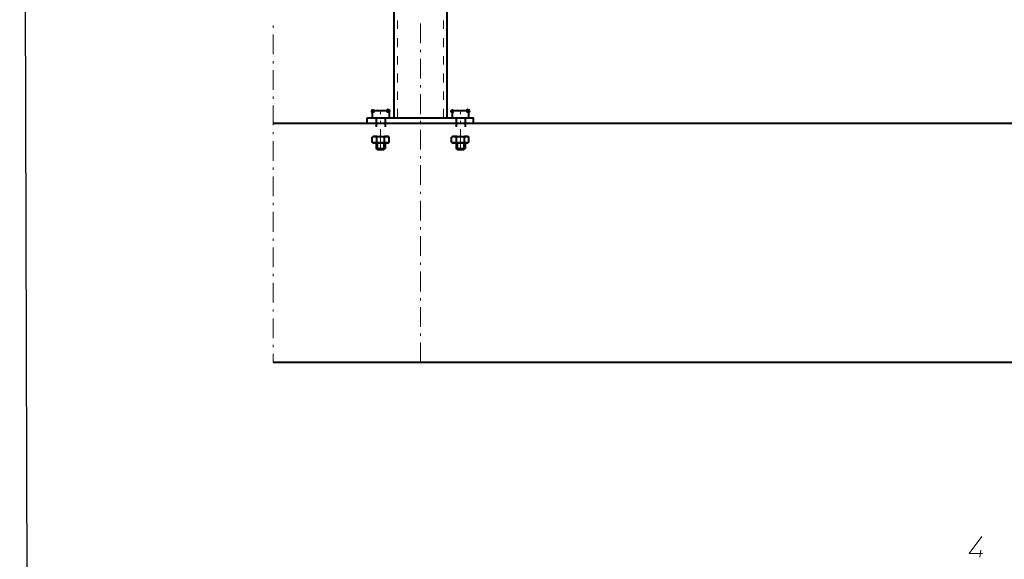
# Model space of a CAD drawing. Header units: millimetres. Extents: x 5545 to 136428, y -146986 to -36607.
# Tile 43 of 105: x 45271 to 45730, y -55738 to -55487. Entities that reach past the tile are written whole.
import ezdxf

# ---------------------------------------------------------------- set-up
doc = ezdxf.new("R2010")
doc.units = ezdxf.units.MM
doc.header["$LTSCALE"] = 8
doc.layers.add('1', color=7, linetype='Continuous')
doc.layers.add('Standard', color=7, linetype='Continuous', lineweight=25)

msp = doc.modelspace()

# ---------------------------------------------------------------- hatches: boundary and pattern name
h = msp.add_hatch(color=7)
h.dxf.hatch_style = 2
h.paths.add_polyline_path([(45434.752, -55528.877), (45435.8, -55528.615), (45436.586, -55529.401), (45436.324, -55530.449), (45436.062, -55530.449), (45435.014, -55530.71), (45434.49, -55529.925), (45434.752, -55529.139)])
h = msp.add_hatch(color=7)
h.dxf.hatch_style = 2
h.paths.add_polyline_path([(45443.396, -55528.877), (45443.658, -55529.925), (45442.872, -55530.449), (45441.825, -55530.187), (45441.563, -55529.139), (45442.349, -55528.353), (45443.396, -55528.615)])
h = msp.add_hatch(color=7)
h.dxf.hatch_style = 2
h.paths.add_polyline_path([(45443.658, -55528.877), (45443.92, -55529.925), (45443.396, -55530.71), (45442.349, -55530.449), (45442.087, -55530.449), (45441.825, -55529.401), (45442.611, -55528.615)])
h = msp.add_hatch(color=7)
h.dxf.hatch_style = 2
h.paths.add_polyline_path([(45471.948, -55528.877), (45472.733, -55528.615), (45473.519, -55529.401), (45473.257, -55530.449), (45472.209, -55530.71), (45471.424, -55529.925), (45471.686, -55529.139)])
h = msp.add_hatch(color=7)
h.dxf.hatch_style = 2
h.paths.add_polyline_path([(45480.591, -55528.877), (45480.853, -55529.925), (45480.068, -55530.449), (45479.02, -55530.187), (45478.758, -55529.139), (45479.544, -55528.353), (45480.33, -55528.615)])
h = msp.add_hatch(color=7)
h.dxf.hatch_style = 2
h.paths.add_polyline_path([(45480.853, -55529.139), (45481.115, -55529.925), (45480.33, -55530.71), (45479.282, -55530.449), (45479.02, -55529.401), (45479.806, -55528.615), (45480.853, -55528.877)])

# ---------------------------------------------------------------- linework, layer by layer
at = {"layer": '1', "color": 7, "lineweight": 40}
for points in [[(45445.492, -55532.806), (45445.492, -55480.68)], [(45470.114, -55532.806), (45470.114, -55480.68)], [(45432.919, -55535.163), (45432.919, -55532.806)], [(45432.919, -55532.806), (45482.425, -55532.806)], [(45435.276, -55529.663), (45435.276, -55529.925)], [(45435.276, -55529.925), (45435.276, -55532.806)], [(45435.276, -55532.806), (45443.134, -55532.806)], [(45435.8, -55529.663), (45435.538, -55529.663)], [(45435.8, -55529.401), (45442.611, -55529.401)], [(45435.8, -55529.401), (45435.8, -55529.663)], [(45437.11, -55532.806), (45437.11, -55536.997)], [(45441.301, -55532.806), (45441.301, -55536.997)], [(45442.872, -55529.663), (45442.611, -55529.663)], [(45443.134, -55529.925), (45443.134, -55529.663)], [(45443.134, -55529.925), (45443.134, -55532.806)], [(45472.733, -55529.663), (45472.471, -55529.663)], [(45472.471, -55529.663), (45472.471, -55529.925)], [(45472.471, -55529.925), (45472.471, -55532.806)], [(45472.471, -55532.806), (45480.068, -55532.806)], [(45472.995, -55529.401), (45472.733, -55529.663)], [(45472.995, -55529.401), (45479.806, -55529.401)], [(45474.305, -55532.806), (45474.305, -55536.997)], [(45478.496, -55532.806), (45478.496, -55536.997)], [(45480.068, -55529.663), (45479.806, -55529.663)], [(45480.068, -55529.925), (45480.068, -55529.663)], [(45480.068, -55529.925), (45480.068, -55532.806)], [(45482.425, -55535.163), (45482.425, -55532.806)], [(45389.175, -55535.163), (46592.516, -55535.163)], [(45432.919, -55535.163), (45482.425, -55535.163)], [(45435.8, -55541.45), (45435.276, -55541.712)], [(45435.8, -55541.45), (45435.276, -55541.712)], [(45435.276, -55544.069), (45435.276, -55541.712)], [(45436.324, -55541.45), (45435.8, -55541.45)], [(45435.8, -55541.45), (45442.611, -55541.45)], [(45436.848, -55541.45), (45436.324, -55541.45)], [(45437.372, -55541.712), (45436.848, -55541.45)], [(45437.11, -55540.926), (45437.11, -55541.712)], [(45437.372, -55544.069), (45437.372, -55541.712)], [(45437.634, -55541.712), (45437.372, -55541.712)], [(45439.205, -55541.45), (45437.634, -55541.712)], [(45440.515, -55541.712), (45439.205, -55541.45)], [(45441.039, -55541.712), (45440.515, -55541.712)], [(45441.563, -55541.45), (45441.039, -55541.712)], [(45441.039, -55544.069), (45441.039, -55541.712)], [(45441.301, -55540.926), (45441.301, -55541.712)], [(45442.087, -55541.45), (45441.563, -55541.45)], [(45442.872, -55541.45), (45442.087, -55541.45)], [(45442.611, -55541.45), (45443.134, -55541.712)], [(45443.134, -55541.712), (45442.872, -55541.45)], [(45443.134, -55544.069), (45443.134, -55541.712)], [(45472.733, -55541.45), (45472.209, -55541.712)], [(45472.733, -55541.45), (45472.209, -55541.712)], [(45472.209, -55544.069), (45472.209, -55541.712)], [(45473.257, -55541.45), (45472.733, -55541.45)], [(45472.733, -55541.45), (45479.806, -55541.45)], [(45474.043, -55541.45), (45473.257, -55541.45)], [(45474.567, -55541.712), (45474.043, -55541.45)], [(45474.305, -55540.926), (45474.305, -55541.712)], [(45474.567, -55544.069), (45474.567, -55541.712)], [(45474.829, -55541.712), (45474.567, -55541.712)], [(45476.4, -55541.45), (45474.829, -55541.712)], [(45477.71, -55541.712), (45476.4, -55541.45)], [(45478.234, -55541.712), (45477.71, -55541.712)], [(45478.758, -55541.45), (45478.234, -55541.712)], [(45478.234, -55544.069), (45478.234, -55541.712)], [(45478.496, -55540.926), (45478.496, -55541.712)], [(45479.282, -55541.45), (45478.758, -55541.45)], [(45479.806, -55541.45), (45479.282, -55541.45)], [(45479.806, -55541.45), (45480.33, -55541.712)], [(45480.33, -55541.712), (45479.806, -55541.45)], [(45480.33, -55544.069), (45480.33, -55541.712)], [(45435.8, -55544.331), (45435.276, -55544.069)], [(45435.276, -55544.069), (45435.8, -55544.331)], [(45435.8, -55544.331), (45436.324, -55544.331)], [(45442.611, -55544.331), (45435.8, -55544.331)], [(45436.324, -55544.331), (45436.848, -55544.331)], [(45436.848, -55544.331), (45437.372, -55544.069)], [(45437.11, -55544.069), (45437.11, -55546.951)], [(45437.372, -55544.069), (45437.634, -55544.331)], [(45437.634, -55544.069), (45437.634, -55547.474)], [(45437.634, -55544.331), (45439.205, -55544.331)], [(45439.205, -55544.331), (45440.515, -55544.331)], [(45440.515, -55544.331), (45441.039, -55544.069)], [(45440.777, -55544.069), (45440.777, -55547.474)], [(45441.039, -55544.069), (45441.563, -55544.331)], [(45441.301, -55544.069), (45441.301, -55546.951)], [(45441.563, -55544.331), (45442.087, -55544.331)], [(45442.087, -55544.331), (45442.872, -55544.331)], [(45442.611, -55544.331), (45443.134, -55544.069)], [(45442.872, -55544.331), (45443.134, -55544.069)], [(45472.733, -55544.331), (45472.209, -55544.069)], [(45472.209, -55544.069), (45472.733, -55544.331)], [(45472.733, -55544.331), (45473.257, -55544.331)], [(45479.806, -55544.331), (45472.733, -55544.331)], [(45473.257, -55544.331), (45474.043, -55544.331)], [(45474.043, -55544.331), (45474.567, -55544.069)], [(45474.305, -55544.069), (45474.305, -55546.951)], [(45474.567, -55544.069), (45474.829, -55544.331)], [(45474.829, -55544.069), (45474.829, -55547.474)], [(45474.829, -55544.331), (45476.4, -55544.331)], [(45476.4, -55544.331), (45477.71, -55544.331)], [(45477.71, -55544.331), (45478.234, -55544.069)], [(45477.972, -55544.069), (45477.972, -55547.474)], [(45478.234, -55544.069), (45478.758, -55544.331)], [(45478.496, -55544.069), (45478.496, -55546.951)], [(45478.758, -55544.331), (45479.282, -55544.331)], [(45479.282, -55544.331), (45479.806, -55544.331)], [(45479.806, -55544.331), (45480.33, -55544.069)], [(45479.806, -55544.331), (45480.33, -55544.069)], [(45437.11, -55546.951), (45441.301, -55546.951)], [(45437.634, -55547.474), (45437.11, -55546.951)], [(45437.634, -55547.474), (45440.777, -55547.474)], [(45440.777, -55547.474), (45441.301, -55546.951)], [(45474.305, -55546.951), (45478.496, -55546.951)], [(45474.829, -55547.474), (45474.305, -55546.951)], [(45474.829, -55547.474), (45477.972, -55547.474)], [(45477.972, -55547.474), (45478.496, -55546.951)], [(45389.175, -55646.487), (46592.516, -55646.487)]]:
    msp.add_lwpolyline(points, dxfattribs=at)
at = {"layer": '1', "color": 7, "lineweight": 5}
for points in [[(45389.175, -55489.848), (45389.175, -55490.896)], [(45457.803, -55497.968), (45457.803, -55488.8)], [(45389.175, -55494.039), (45389.175, -55503.207)], [(45457.803, -55502.159), (45457.803, -55501.112)], [(45457.803, -55514.47), (45457.803, -55505.303)], [(45389.175, -55506.35), (45389.175, -55507.398)], [(45389.175, -55510.541), (45389.175, -55519.709)], [(45457.803, -55518.661), (45457.803, -55517.614)], [(45389.175, -55522.852), (45389.175, -55523.9)], [(45457.803, -55530.972), (45457.803, -55521.805)], [(45389.175, -55527.043), (45389.175, -55536.211)], [(45439.205, -55530.972), (45439.205, -55529.401)], [(45476.4, -55530.972), (45476.4, -55529.401)], [(45439.205, -55534.901), (45439.205, -55534.116)], [(45457.803, -55535.163), (45457.803, -55534.116)], [(45476.4, -55534.901), (45476.4, -55534.116)], [(45389.175, -55539.354), (45389.175, -55540.402)], [(45439.205, -55547.474), (45439.205, -55538.045)], [(45457.803, -55547.474), (45457.803, -55538.307)], [(45476.4, -55547.474), (45476.4, -55538.045)], [(45389.175, -55543.545), (45389.175, -55552.713)], [(45457.803, -55551.665), (45457.803, -55550.618)], [(45457.803, -55563.977), (45457.803, -55554.809)], [(45389.175, -55555.856), (45389.175, -55556.904)], [(45389.175, -55560.047), (45389.175, -55569.215)], [(45457.803, -55568.168), (45457.803, -55567.12)], [(45389.175, -55572.359), (45389.175, -55573.406)], [(45457.803, -55580.479), (45457.803, -55571.311)], [(45389.175, -55576.55), (45389.175, -55585.717)], [(45457.803, -55584.67), (45457.803, -55583.622)], [(45457.803, -55596.981), (45457.803, -55587.813)], [(45389.175, -55588.861), (45389.175, -55589.908)], [(45389.175, -55593.052), (45389.175, -55602.219)], [(45457.803, -55601.172), (45457.803, -55600.124)], [(45389.175, -55605.363), (45389.175, -55606.41)], [(45457.803, -55613.483), (45457.803, -55604.315)], [(45389.175, -55609.554), (45389.175, -55618.721)], [(45457.803, -55617.674), (45457.803, -55616.626)], [(45389.175, -55621.865), (45389.175, -55622.912)], [(45457.803, -55629.985), (45457.803, -55620.817)], [(45389.175, -55626.056), (45389.175, -55635.224)], [(45457.803, -55634.176), (45457.803, -55633.128)], [(45457.803, -55646.487), (45457.803, -55637.319)], [(45389.175, -55638.367), (45389.175, -55639.415)], [(45389.175, -55642.558), (45389.175, -55646.487)]]:
    msp.add_lwpolyline(points, dxfattribs=at)
at = {"layer": '1', "color": 7, "lineweight": 18}
for points in [[(45447.063, -55491.42), (45447.063, -55487.491)], [(45468.542, -55491.42), (45468.542, -55487.491)], [(45447.063, -55499.802), (45447.063, -55495.611)], [(45468.542, -55499.802), (45468.542, -55495.611)], [(45447.063, -55507.922), (45447.063, -55503.993)], [(45468.542, -55507.922), (45468.542, -55503.993)], [(45447.063, -55516.304), (45447.063, -55512.113)], [(45468.542, -55516.304), (45468.542, -55512.113)], [(45447.063, -55524.424), (45447.063, -55520.495)], [(45468.542, -55524.424), (45468.542, -55520.495)], [(45447.063, -55532.806), (45447.063, -55528.615)], [(45468.542, -55532.806), (45468.542, -55528.615)], [(45713.129, -55735.4), (45719.154, -55727.542)], [(45718.106, -55737.234), (45718.63, -55733.828)], [(45719.416, -55735.4), (45713.129, -55735.4)]]:
    msp.add_lwpolyline(points, dxfattribs=at)
at = {"layer": 'Standard', "color": 15, "lineweight": 25, "ltscale": 2}
msp.add_line((45278.248, -56799.725), (45271.182, -54693.172), dxfattribs=at)

doc.saveas('drawing.dxf')
